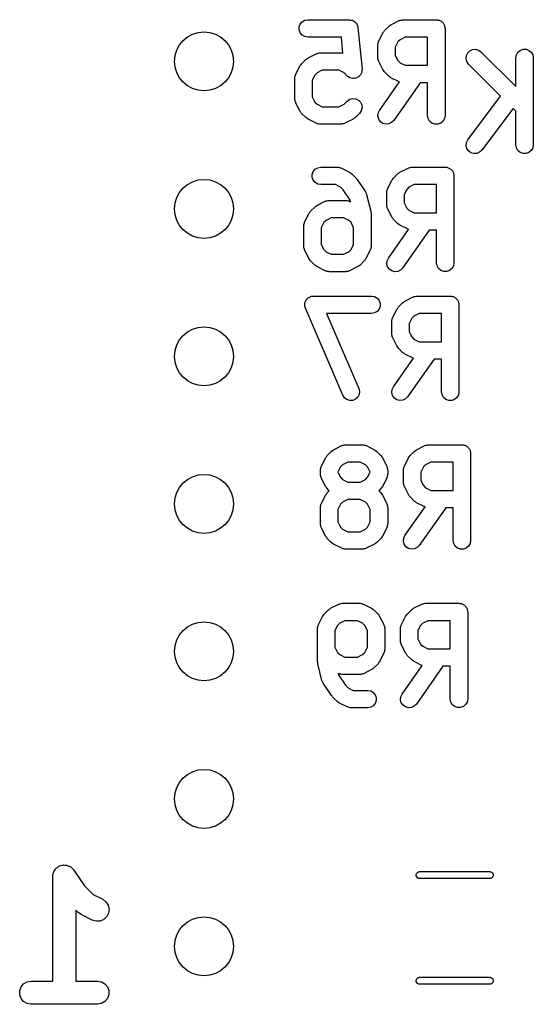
# Model space of a CAD drawing. Extents: x 81 to 161, y -172 to -32.
# Tile 27 of 32: x 136 to 145, y -100 to -83. Entities that reach past the tile are written whole.
import ezdxf

# ---------------------------------------------------------------- set-up
doc = ezdxf.new("R2010")
doc.units = 0
doc.header["$MEASUREMENT"] = 0
doc.layers.add('BLACK', color=7, linetype='CONTINUOUS')

msp = doc.modelspace()

# ---------------------------------------------------------------- linework, layer by layer
at = {"layer": 'BLACK', "linetype": 'CONTINUOUS'}
for p, q in [((141.136, -83.2647), (141.182, -83.2386)), ((141.182, -83.2386), (141.233, -83.2296)), ((141.233, -83.2296), (141.947, -83.2296)), ((141.947, -83.2296), (141.953, -83.2306)), ((141.953, -83.2306), (141.958, -83.23)), ((141.958, -83.23), (141.978, -83.2351)), ((141.978, -83.2351), (141.998, -83.2386)), ((141.998, -83.2386), (142.003, -83.2415)), ((142.003, -83.2415), (142.009, -83.2428)), ((142.009, -83.2428), (142.026, -83.2544)), ((142.666, -83.3168), (142.809, -83.2454)), ((142.809, -83.2454), (142.817, -83.2429)), ((142.817, -83.2429), (142.824, -83.2386)), ((142.824, -83.2386), (142.842, -83.2356)), ((142.842, -83.2356), (142.859, -83.2306)), ((142.859, -83.2306), (142.867, -83.2311)), ((142.867, -83.2311), (142.876, -83.2296)), ((142.876, -83.2296), (143.447, -83.2296)), ((143.447, -83.2296), (143.46, -83.2318)), ((143.46, -83.2318), (143.473, -83.2318)), ((143.473, -83.2318), (143.486, -83.2363)), ((143.486, -83.2363), (143.498, -83.2386)), ((143.498, -83.2386), (143.51, -83.2452)), ((143.51, -83.2452), (143.522, -83.2497)), ((143.522, -83.2497), (143.532, -83.2581)), ((141.085, -83.3535), (141.103, -83.3046)), ((141.085, -83.4056), (141.085, -83.3535)), ((141.103, -83.4546), (141.085, -83.4056)), ((141.103, -83.3046), (141.136, -83.2647)), ((142.026, -83.2544), (142.044, -83.2647)), ((142.044, -83.2647), (142.047, -83.269)), ((142.047, -83.269), (142.052, -83.2722)), ((142.052, -83.2722), (142.064, -83.2889)), ((142.064, -83.2889), (142.077, -83.3046)), ((142.077, -83.3046), (142.079, -83.3099)), ((142.079, -83.3099), (142.082, -83.3145)), ((142.082, -83.3145), (142.088, -83.3343)), ((142.088, -83.3343), (142.095, -83.3535)), ((142.095, -83.3535), (142.095, -83.3592)), ((142.095, -83.3592), (142.096, -83.3646)), ((142.096, -83.3646), (142.168, -84.0789)), ((142.542, -83.436), (142.555, -83.4164)), ((142.555, -83.4164), (142.627, -83.3449)), ((142.627, -83.3449), (142.646, -83.3311)), ((142.646, -83.3311), (142.666, -83.3168)), ((143.532, -83.2581), (143.544, -83.2647)), ((143.544, -83.2647), (143.552, -83.2747)), ((143.552, -83.2747), (143.562, -83.2832)), ((143.562, -83.2832), (143.569, -83.2945)), ((143.569, -83.2945), (143.577, -83.3046)), ((143.577, -83.3046), (143.582, -83.3169)), ((143.582, -83.3169), (143.588, -83.3283)), ((143.588, -83.3283), (143.59, -83.3412)), ((143.59, -83.3412), (143.595, -83.3535)), ((143.595, -83.3535), (143.595, -83.3666)), ((143.595, -83.3666), (143.597, -83.3796)), ((143.597, -83.3796), (143.597, -84.8796)), ((141.136, -83.4945), (141.103, -83.4546)), ((141.182, -83.5205), (141.136, -83.4945)), ((141.233, -83.5296), (141.182, -83.5205)), ((141.811, -83.5296), (141.233, -83.5296)), ((141.839, -83.8071), (141.811, -83.5296)), ((142.456, -83.5982), (142.527, -83.4553)), ((142.527, -83.4553), (142.542, -83.436)), ((142.822, -83.5743), (142.785, -83.6113)), ((142.911, -83.5296), (142.822, -83.5743)), ((143.297, -83.5296), (142.911, -83.5296)), ((143.297, -84.0153), (143.297, -83.5296)), ((142.44, -83.6653), (142.442, -83.6568)), ((142.44, -83.8796), (142.44, -83.6653)), ((142.441, -83.6481), (142.446, -83.6313)), ((142.442, -83.6568), (142.441, -83.6481)), ((142.446, -83.6313), (142.449, -83.614)), ((142.449, -83.614), (142.453, -83.6065)), ((142.453, -83.6065), (142.456, -83.5982)), ((142.785, -83.6113), (142.74, -83.7007)), ((142.74, -83.7007), (142.74, -83.8442)), ((144.023, -83.7647), (144.071, -83.7427)), ((144.071, -83.7427), (144.123, -83.7381)), ((144.123, -83.7381), (144.173, -83.7516)), ((144.173, -83.7516), (144.215, -83.7815)), ((144.852, -83.7912), (144.892, -83.7577)), ((144.892, -83.7577), (144.941, -83.7398)), ((144.941, -83.7398), (144.993, -83.7398)), ((144.993, -83.7398), (145.042, -83.7577)), ((145.042, -83.7577), (145.081, -83.7912)), ((141.127, -83.9878), (141.198, -83.9164)), ((141.198, -83.9164), (141.218, -83.9026)), ((141.218, -83.9026), (141.237, -83.8883)), ((141.237, -83.8883), (141.38, -83.8168)), ((141.38, -83.8168), (141.388, -83.8144)), ((141.388, -83.8144), (141.396, -83.81)), ((141.396, -83.81), (141.413, -83.807)), ((141.413, -83.807), (141.43, -83.802)), ((141.43, -83.802), (141.439, -83.8025)), ((141.439, -83.8025), (141.447, -83.801)), ((141.447, -83.801), (141.804, -83.801)), ((141.804, -83.801), (141.813, -83.8025)), ((141.813, -83.8025), (141.821, -83.802)), ((141.821, -83.802), (141.838, -83.807)), ((141.838, -83.807), (141.839, -83.8071)), ((142.442, -83.8881), (142.44, -83.8796)), ((142.441, -83.8967), (142.442, -83.8881)), ((142.446, -83.9136), (142.441, -83.8967)), ((142.449, -83.9309), (142.446, -83.9136)), ((142.74, -83.8442), (142.785, -83.9336)), ((143.96, -83.9006), (143.965, -83.8487)), ((143.973, -83.951), (143.96, -83.9006)), ((143.965, -83.8487), (143.987, -83.8015)), ((143.987, -83.8015), (144.023, -83.7647)), ((144.215, -83.7815), (144.817, -84.3826)), ((144.817, -83.8876), (144.826, -83.8363)), ((144.817, -84.3826), (144.817, -83.8876)), ((144.826, -83.8363), (144.852, -83.7912)), ((145.081, -83.7912), (145.108, -83.8363)), ((145.108, -83.8363), (145.117, -83.8876)), ((145.117, -83.8876), (145.117, -85.3876)), ((141.027, -84.1696), (141.099, -84.0268)), ((141.099, -84.0268), (141.113, -84.0075)), ((141.113, -84.0075), (141.127, -83.9878)), ((142.168, -84.0808), (142.166, -84.1058)), ((142.168, -84.0789), (142.168, -84.0799)), ((142.168, -84.0799), (142.168, -84.0808)), ((142.453, -83.9384), (142.449, -83.9309)), ((142.456, -83.9467), (142.453, -83.9384)), ((142.527, -84.0895), (142.456, -83.9467)), ((142.542, -84.1088), (142.527, -84.0895)), ((142.785, -83.9336), (142.822, -83.9706)), ((142.822, -83.9706), (142.911, -84.0153)), ((142.911, -84.0153), (143.297, -84.0153)), ((144.003, -83.9936), (143.973, -83.951)), ((144.554, -84.5445), (144.003, -83.9936)), ((141.011, -84.2367), (141.013, -84.2282)), ((141.011, -84.5939), (141.011, -84.2367)), ((141.012, -84.2196), (141.017, -84.2027)), ((141.013, -84.2282), (141.012, -84.2196)), ((141.017, -84.2027), (141.02, -84.1854)), ((141.02, -84.1854), (141.025, -84.1779)), ((141.025, -84.1779), (141.027, -84.1696)), ((141.356, -84.1827), (141.311, -84.2721)), ((141.393, -84.1457), (141.356, -84.1827)), ((141.483, -84.101), (141.393, -84.1457)), ((141.769, -84.101), (141.483, -84.101)), ((141.858, -84.1457), (141.769, -84.101)), ((141.913, -84.1999), (141.858, -84.1457)), ((141.913, -84.2005), (141.913, -84.1999)), ((141.914, -84.2012), (141.913, -84.2005)), ((141.935, -84.2154), (141.914, -84.2012)), ((141.955, -84.2298), (141.935, -84.2154)), ((141.956, -84.23), (141.955, -84.2298)), ((141.957, -84.2306), (141.956, -84.23)), ((141.981, -84.2368), (141.957, -84.2306)), ((142.005, -84.2433), (141.981, -84.2368)), ((142.006, -84.2432), (142.005, -84.2433)), ((142.007, -84.2434), (142.006, -84.2432)), ((142.032, -84.2409), (142.007, -84.2434)), ((142.057, -84.2387), (142.032, -84.2409)), ((142.058, -84.2383), (142.057, -84.2387)), ((142.059, -84.2383), (142.058, -84.2383)), ((142.082, -84.2273), (142.059, -84.2383)), ((142.105, -84.2167), (142.082, -84.2273)), ((142.106, -84.2157), (142.105, -84.2161)), ((142.105, -84.2161), (142.105, -84.2167)), ((142.124, -84.1977), (142.106, -84.2157)), ((142.141, -84.1799), (142.124, -84.1977)), ((142.142, -84.179), (142.141, -84.1799)), ((142.143, -84.1784), (142.142, -84.179)), ((142.153, -84.1555), (142.143, -84.1784)), ((142.163, -84.1327), (142.153, -84.1555)), ((142.164, -84.1317), (142.163, -84.1327)), ((142.166, -84.1058), (142.164, -84.1309)), ((142.164, -84.1309), (142.164, -84.1317)), ((142.555, -84.1285), (142.542, -84.1088)), ((142.627, -84.1999), (142.555, -84.1285)), ((142.646, -84.2137), (142.627, -84.1999)), ((142.666, -84.228), (142.646, -84.2137)), ((142.809, -84.2994), (142.666, -84.228)), ((141.311, -84.2721), (141.311, -84.5584)), ((142.467, -84.7936), (142.812, -84.3005)), ((143.168, -84.3153), (142.713, -84.9656)), ((142.812, -84.3005), (142.809, -84.2994)), ((143.297, -84.3153), (143.168, -84.3153)), ((143.297, -84.8796), (143.297, -84.3153)), ((141.013, -84.6024), (141.011, -84.5939)), ((141.012, -84.611), (141.013, -84.6024)), ((141.311, -84.5584), (141.356, -84.6479)), ((141.913, -84.6306), (141.955, -84.6008)), ((141.955, -84.6008), (142.005, -84.5873)), ((142.005, -84.5873), (142.057, -84.5918)), ((142.057, -84.5918), (142.105, -84.6138)), ((143.989, -85.2976), (144.554, -84.5445)), ((141.017, -84.6278), (141.012, -84.611)), ((141.02, -84.6452), (141.017, -84.6278)), ((141.025, -84.6527), (141.02, -84.6452)), ((141.027, -84.6609), (141.025, -84.6527)), ((141.099, -84.8038), (141.027, -84.6609)), ((141.356, -84.6479), (141.393, -84.6849)), ((141.393, -84.6849), (141.483, -84.7296)), ((141.483, -84.7296), (141.769, -84.7296)), ((141.769, -84.7296), (141.858, -84.6849)), ((141.858, -84.6849), (141.913, -84.6306)), ((142.105, -84.6138), (142.141, -84.6507)), ((142.141, -84.6507), (142.163, -84.6979)), ((142.168, -84.7498), (142.155, -84.8001)), ((142.163, -84.6979), (142.168, -84.7498)), ((144.769, -84.7588), (144.229, -85.4776)), ((144.817, -84.8068), (144.769, -84.7588)), ((141.113, -84.8231), (141.099, -84.8038)), ((141.127, -84.8428), (141.113, -84.8231)), ((141.198, -84.9142), (141.127, -84.8428)), ((141.218, -84.928), (141.198, -84.9142)), ((141.237, -84.9423), (141.218, -84.928)), ((141.38, -85.0137), (141.237, -84.9423)), ((142.014, -84.9423), (141.871, -85.0137)), ((142.034, -84.928), (142.014, -84.9423)), ((142.053, -84.9142), (142.034, -84.928)), ((142.125, -84.8428), (142.053, -84.9142)), ((142.155, -84.8001), (142.125, -84.8428)), ((142.441, -84.8927), (142.445, -84.8408)), ((142.454, -84.943), (142.441, -84.8927)), ((142.445, -84.8408), (142.467, -84.7936)), ((142.484, -84.9857), (142.454, -84.943)), ((143.306, -84.9309), (143.297, -84.8796)), ((143.332, -84.976), (143.306, -84.9309)), ((143.588, -84.9309), (143.562, -84.976)), ((143.597, -84.8796), (143.588, -84.9309)), ((144.817, -85.3876), (144.817, -84.8068)), ((141.388, -85.0162), (141.38, -85.0137)), ((141.396, -85.0205), (141.388, -85.0162)), ((141.413, -85.0236), (141.396, -85.0205)), ((141.43, -85.0286), (141.413, -85.0236)), ((141.439, -85.0281), (141.43, -85.0286)), ((141.447, -85.0296), (141.439, -85.0281)), ((141.804, -85.0296), (141.447, -85.0296)), ((141.813, -85.0281), (141.804, -85.0296)), ((141.821, -85.0286), (141.813, -85.0281)), ((141.838, -85.0236), (141.821, -85.0286)), ((141.856, -85.0205), (141.838, -85.0236)), ((141.863, -85.0162), (141.856, -85.0205)), ((141.871, -85.0137), (141.863, -85.0162)), ((142.527, -85.0155), (142.484, -84.9857)), ((142.577, -85.029), (142.527, -85.0155)), ((142.629, -85.0245), (142.577, -85.029)), ((142.676, -85.0024), (142.629, -85.0245)), ((142.713, -84.9656), (142.676, -85.0024)), ((143.372, -85.0095), (143.332, -84.976)), ((143.421, -85.0273), (143.372, -85.0095)), ((143.473, -85.0273), (143.421, -85.0273)), ((143.522, -85.0095), (143.473, -85.0273)), ((143.562, -84.976), (143.522, -85.0095)), ((143.96, -85.3958), (143.966, -85.344)), ((143.971, -85.4465), (143.96, -85.3958)), ((143.966, -85.344), (143.989, -85.2976)), ((144, -85.4901), (143.971, -85.4465)), ((144.826, -85.4389), (144.817, -85.3876)), ((144.852, -85.484), (144.826, -85.4389)), ((145.108, -85.4389), (145.081, -85.484)), ((145.117, -85.3876), (145.108, -85.4389)), ((144.042, -85.5214), (144, -85.4901)), ((144.091, -85.5365), (144.042, -85.5214)), ((144.144, -85.5336), (144.091, -85.5365)), ((144.191, -85.5132), (144.144, -85.5336)), ((144.229, -85.4776), (144.191, -85.5132)), ((144.892, -85.5175), (144.852, -85.484)), ((144.941, -85.5353), (144.892, -85.5175)), ((144.993, -85.5353), (144.941, -85.5353)), ((145.042, -85.5175), (144.993, -85.5353)), ((145.081, -85.484), (145.042, -85.5175)), ((141.362, -85.8047), (141.407, -85.7786)), ((141.407, -85.7786), (141.458, -85.7696)), ((141.458, -85.7696), (141.744, -85.7696)), ((141.744, -85.7696), (141.753, -85.7711)), ((141.753, -85.7711), (141.761, -85.7706)), ((141.761, -85.7706), (141.778, -85.7756)), ((141.778, -85.7756), (141.795, -85.7786)), ((141.795, -85.7786), (141.803, -85.7829)), ((141.803, -85.7829), (141.811, -85.7854)), ((141.811, -85.7854), (141.954, -85.8568)), ((142.82, -85.8568), (142.963, -85.7854)), ((142.963, -85.7854), (142.971, -85.7829)), ((142.971, -85.7829), (142.978, -85.7786)), ((142.978, -85.7786), (142.996, -85.7756)), ((142.996, -85.7756), (143.013, -85.7706)), ((143.013, -85.7706), (143.021, -85.7711)), ((143.021, -85.7711), (143.03, -85.7696)), ((143.03, -85.7696), (143.601, -85.7696)), ((143.601, -85.7696), (143.614, -85.7719)), ((143.614, -85.7719), (143.627, -85.7719)), ((143.627, -85.7719), (143.64, -85.7763)), ((143.64, -85.7763), (143.652, -85.7786)), ((143.652, -85.7786), (143.664, -85.7852)), ((143.664, -85.7852), (143.676, -85.7897)), ((143.676, -85.7897), (143.686, -85.7981)), ((141.311, -85.8935), (141.328, -85.8446)), ((141.311, -85.9456), (141.311, -85.8935)), ((141.328, -85.9946), (141.311, -85.9456)), ((141.328, -85.8446), (141.362, -85.8047)), ((141.954, -85.8568), (141.973, -85.8711)), ((141.973, -85.8711), (141.993, -85.8849)), ((141.993, -85.8849), (142.064, -85.9564)), ((142.064, -85.9564), (142.073, -85.9685)), ((142.696, -85.976), (142.709, -85.9564)), ((142.709, -85.9564), (142.781, -85.8849)), ((142.781, -85.8849), (142.8, -85.8711)), ((142.8, -85.8711), (142.82, -85.8568)), ((143.686, -85.7981), (143.698, -85.8047)), ((143.698, -85.8047), (143.706, -85.8147)), ((143.706, -85.8147), (143.716, -85.8232)), ((143.716, -85.8232), (143.723, -85.8345)), ((143.723, -85.8345), (143.731, -85.8446)), ((143.731, -85.8446), (143.736, -85.8569)), ((143.736, -85.8569), (143.742, -85.8683)), ((143.742, -85.8683), (143.744, -85.8812)), ((143.744, -85.8812), (143.749, -85.8935)), ((143.749, -85.8935), (143.749, -85.9066)), ((143.749, -85.9066), (143.751, -85.9196)), ((143.751, -85.9196), (143.751, -87.4196)), ((141.362, -86.0345), (141.328, -85.9946)), ((141.407, -86.0605), (141.362, -86.0345)), ((141.458, -86.0696), (141.407, -86.0605)), ((141.709, -86.0696), (141.458, -86.0696)), ((141.798, -86.1143), (141.709, -86.0696)), ((141.842, -86.158), (141.798, -86.1143)), ((142.073, -85.9685), (142.083, -85.9792)), ((142.083, -85.9792), (142.226, -86.1935)), ((142.61, -86.1382), (142.681, -85.9953)), ((142.681, -85.9953), (142.696, -85.976)), ((142.976, -86.1143), (142.939, -86.1513)), ((143.065, -86.0696), (142.976, -86.1143)), ((143.451, -86.0696), (143.065, -86.0696)), ((143.451, -86.5553), (143.451, -86.0696)), ((141.962, -86.3383), (141.842, -86.158)), ((142.226, -86.1935), (142.236, -86.217)), ((142.236, -86.217), (142.247, -86.2403)), ((142.247, -86.2403), (142.318, -86.526)), ((142.594, -86.2053), (142.596, -86.1968)), ((142.594, -86.4196), (142.594, -86.2053)), ((142.595, -86.1881), (142.6, -86.1713)), ((142.596, -86.1968), (142.595, -86.1881)), ((142.6, -86.1713), (142.603, -86.154)), ((142.603, -86.154), (142.607, -86.1465)), ((142.607, -86.1465), (142.61, -86.1382)), ((142.939, -86.1513), (142.894, -86.2407)), ((142.894, -86.2407), (142.894, -86.3842)), ((141.281, -86.5278), (141.352, -86.4564)), ((141.352, -86.4564), (141.372, -86.4426)), ((141.372, -86.4426), (141.391, -86.4283)), ((141.391, -86.4283), (141.534, -86.3568)), ((141.534, -86.3568), (141.542, -86.3544)), ((141.542, -86.3544), (141.55, -86.35)), ((141.55, -86.35), (141.567, -86.347)), ((141.567, -86.347), (141.584, -86.342)), ((141.584, -86.342), (141.593, -86.3425)), ((141.593, -86.3425), (141.601, -86.341)), ((141.601, -86.341), (141.887, -86.341)), ((141.887, -86.341), (141.895, -86.3425)), ((141.895, -86.3425), (141.904, -86.342)), ((141.904, -86.342), (141.921, -86.347)), ((141.921, -86.347), (141.938, -86.35)), ((141.938, -86.35), (141.946, -86.3544)), ((141.946, -86.3544), (141.954, -86.3568)), ((141.954, -86.3568), (141.968, -86.364)), ((141.968, -86.364), (141.962, -86.3383)), ((142.596, -86.4281), (142.594, -86.4196)), ((142.595, -86.4367), (142.596, -86.4281)), ((142.6, -86.4536), (142.595, -86.4367)), ((142.603, -86.4709), (142.6, -86.4536)), ((142.607, -86.4784), (142.603, -86.4709)), ((142.894, -86.3842), (142.939, -86.4736)), ((141.181, -86.7096), (141.253, -86.5668)), ((141.253, -86.5668), (141.267, -86.5475)), ((141.267, -86.5475), (141.281, -86.5278)), ((141.637, -86.641), (141.547, -86.6857)), ((141.851, -86.641), (141.637, -86.641)), ((141.941, -86.6857), (141.851, -86.641)), ((142.318, -86.526), (142.319, -86.5444)), ((142.319, -86.5444), (142.323, -86.5624)), ((142.323, -86.5624), (142.323, -87.1339)), ((142.61, -86.4867), (142.607, -86.4784)), ((142.681, -86.6295), (142.61, -86.4867)), ((142.696, -86.6488), (142.681, -86.6295)), ((142.939, -86.4736), (142.976, -86.5106)), ((142.976, -86.5106), (143.065, -86.5553)), ((143.065, -86.5553), (143.451, -86.5553)), ((141.165, -86.7767), (141.167, -86.7682)), ((141.165, -87.1339), (141.165, -86.7767)), ((141.166, -86.7596), (141.171, -86.7427)), ((141.167, -86.7682), (141.166, -86.7596)), ((141.171, -86.7427), (141.174, -86.7254)), ((141.174, -86.7254), (141.179, -86.7179)), ((141.179, -86.7179), (141.181, -86.7096)), ((141.51, -86.7227), (141.465, -86.8121)), ((141.547, -86.6857), (141.51, -86.7227)), ((141.978, -86.7227), (141.941, -86.6857)), ((142.023, -86.8121), (141.978, -86.7227)), ((142.709, -86.6685), (142.696, -86.6488)), ((142.781, -86.7399), (142.709, -86.6685)), ((142.8, -86.7537), (142.781, -86.7399)), ((142.82, -86.768), (142.8, -86.7537)), ((142.963, -86.8394), (142.82, -86.768)), ((141.465, -86.8121), (141.465, -87.0984)), ((142.023, -87.0984), (142.023, -86.8121)), ((142.621, -87.3336), (142.966, -86.8405)), ((143.322, -86.8553), (142.867, -87.5056)), ((142.966, -86.8405), (142.963, -86.8394)), ((143.451, -86.8553), (143.322, -86.8553)), ((143.451, -87.4196), (143.451, -86.8553)), ((141.167, -87.1424), (141.165, -87.1339)), ((141.166, -87.151), (141.167, -87.1424)), ((141.465, -87.0984), (141.51, -87.1879)), ((141.978, -87.1879), (142.023, -87.0984)), ((142.323, -87.1339), (142.321, -87.1424)), ((142.321, -87.1424), (142.322, -87.151)), ((141.171, -87.1679), (141.166, -87.151)), ((141.174, -87.1852), (141.171, -87.1679)), ((141.179, -87.1927), (141.174, -87.1852)), ((141.181, -87.2009), (141.179, -87.1927)), ((141.253, -87.3438), (141.181, -87.2009)), ((141.51, -87.1879), (141.547, -87.2249)), ((141.547, -87.2249), (141.637, -87.2696)), ((141.637, -87.2696), (141.851, -87.2696)), ((141.851, -87.2696), (141.941, -87.2249)), ((141.941, -87.2249), (141.978, -87.1879)), ((142.307, -87.2009), (142.235, -87.3438)), ((142.309, -87.1927), (142.307, -87.2009)), ((142.314, -87.1852), (142.309, -87.1927)), ((142.317, -87.1679), (142.314, -87.1852)), ((142.322, -87.151), (142.317, -87.1679)), ((141.267, -87.3631), (141.253, -87.3438)), ((141.281, -87.3828), (141.267, -87.3631)), ((141.352, -87.4542), (141.281, -87.3828)), ((141.372, -87.468), (141.352, -87.4542)), ((141.391, -87.4823), (141.372, -87.468)), ((141.534, -87.5537), (141.391, -87.4823)), ((142.097, -87.4823), (141.954, -87.5537)), ((142.116, -87.468), (142.097, -87.4823)), ((142.136, -87.4542), (142.116, -87.468)), ((142.207, -87.3828), (142.136, -87.4542)), ((142.221, -87.3631), (142.207, -87.3828)), ((142.235, -87.3438), (142.221, -87.3631)), ((142.595, -87.4327), (142.599, -87.3808)), ((142.608, -87.483), (142.595, -87.4327)), ((142.599, -87.3808), (142.621, -87.3336)), ((142.638, -87.5257), (142.608, -87.483)), ((143.46, -87.4709), (143.451, -87.4196)), ((143.486, -87.516), (143.46, -87.4709)), ((143.742, -87.4709), (143.716, -87.516)), ((143.751, -87.4196), (143.742, -87.4709)), ((141.542, -87.5562), (141.534, -87.5537)), ((141.55, -87.5605), (141.542, -87.5562)), ((141.567, -87.5636), (141.55, -87.5605)), ((141.584, -87.5686), (141.567, -87.5636)), ((141.593, -87.5681), (141.584, -87.5686)), ((141.601, -87.5696), (141.593, -87.5681)), ((141.887, -87.5696), (141.601, -87.5696)), ((141.895, -87.5681), (141.887, -87.5696)), ((141.904, -87.5686), (141.895, -87.5681)), ((141.921, -87.5636), (141.904, -87.5686)), ((141.938, -87.5605), (141.921, -87.5636)), ((141.946, -87.5562), (141.938, -87.5605)), ((141.954, -87.5537), (141.946, -87.5562)), ((142.681, -87.5555), (142.638, -87.5257)), ((142.731, -87.569), (142.681, -87.5555)), ((142.783, -87.5645), (142.731, -87.569)), ((142.83, -87.5424), (142.783, -87.5645)), ((142.867, -87.5056), (142.83, -87.5424)), ((143.526, -87.5495), (143.486, -87.516)), ((143.575, -87.5673), (143.526, -87.5495)), ((143.627, -87.5673), (143.575, -87.5673)), ((143.676, -87.5495), (143.627, -87.5673)), ((143.716, -87.516), (143.676, -87.5495)), ((141.264, -88.0063), (141.279, -87.9976)), ((141.279, -87.9976), (141.288, -87.9961)), ((141.288, -87.9961), (141.296, -87.9925)), ((141.296, -87.9925), (141.313, -87.9916)), ((141.313, -87.9916), (141.33, -87.9886)), ((141.33, -87.9886), (142.33, -87.9886)), ((142.33, -87.9886), (142.381, -87.9976)), ((142.381, -87.9976), (142.426, -88.0237)), ((143.057, -88.0019), (143.064, -87.9976)), ((143.064, -87.9976), (143.082, -87.9946)), ((143.082, -87.9946), (143.099, -87.9896)), ((143.099, -87.9896), (143.107, -87.9901)), ((143.107, -87.9901), (143.116, -87.9886)), ((143.116, -87.9886), (143.687, -87.9886)), ((143.687, -87.9886), (143.7, -87.9908)), ((143.7, -87.9908), (143.713, -87.9908)), ((143.713, -87.9908), (143.726, -87.9953)), ((143.726, -87.9953), (143.738, -87.9976)), ((143.738, -87.9976), (143.75, -88.0042)), ((141.18, -88.1469), (141.182, -88.1298)), ((141.182, -88.1557), (141.18, -88.1469)), ((141.182, -88.1125), (141.185, -88.1041)), ((141.182, -88.1298), (141.182, -88.1125)), ((141.182, -88.1646), (141.182, -88.1557)), ((141.188, -88.1808), (141.182, -88.1646)), ((141.185, -88.1041), (141.186, -88.0952)), ((141.186, -88.0952), (141.194, -88.0798)), ((141.194, -88.0798), (141.2, -88.0636)), ((141.2, -88.0636), (141.206, -88.0567)), ((141.206, -88.0567), (141.21, -88.0487)), ((141.21, -88.0487), (141.222, -88.0369)), ((141.222, -88.0369), (141.234, -88.0237)), ((141.234, -88.0237), (141.241, -88.0192)), ((141.241, -88.0192), (141.248, -88.0131)), ((141.248, -88.0131), (141.264, -88.0063)), ((142.426, -88.0237), (142.46, -88.0636)), ((142.46, -88.0636), (142.478, -88.1125)), ((142.478, -88.1646), (142.46, -88.2136)), ((142.478, -88.1125), (142.478, -88.1646)), ((142.795, -88.1754), (142.867, -88.1039)), ((142.867, -88.1039), (142.886, -88.0901)), ((142.886, -88.0901), (142.906, -88.0758)), ((142.906, -88.0758), (143.049, -88.0044)), ((143.049, -88.0044), (143.057, -88.0019)), ((143.75, -88.0042), (143.762, -88.0087)), ((143.762, -88.0087), (143.772, -88.0171)), ((143.772, -88.0171), (143.784, -88.0237)), ((143.784, -88.0237), (143.792, -88.0337)), ((143.792, -88.0337), (143.802, -88.0422)), ((143.802, -88.0422), (143.809, -88.0535)), ((143.809, -88.0535), (143.817, -88.0636)), ((143.817, -88.0636), (143.822, -88.0759)), ((143.822, -88.0759), (143.828, -88.0873)), ((143.828, -88.0873), (143.83, -88.1002)), ((143.83, -88.1002), (143.835, -88.1125)), ((143.835, -88.1125), (143.835, -88.1256)), ((143.835, -88.1256), (143.837, -88.1386)), ((143.837, -88.1386), (143.837, -89.6386)), ((141.192, -88.1977), (141.188, -88.1808)), ((141.835, -89.6977), (141.192, -88.1977)), ((142.33, -88.2886), (141.557, -88.2886)), ((141.557, -88.2886), (142.111, -89.5795)), ((142.381, -88.2795), (142.33, -88.2886)), ((142.426, -88.2535), (142.381, -88.2795)), ((142.46, -88.2136), (142.426, -88.2535)), ((142.696, -88.3572), (142.767, -88.2143)), ((142.767, -88.2143), (142.782, -88.195)), ((142.782, -88.195), (142.795, -88.1754)), ((143.062, -88.3333), (143.025, -88.3703)), ((143.151, -88.2886), (143.062, -88.3333)), ((143.537, -88.2886), (143.151, -88.2886)), ((143.537, -88.7743), (143.537, -88.2886)), ((142.68, -88.4243), (142.682, -88.4158)), ((142.68, -88.6386), (142.68, -88.4243)), ((142.681, -88.4071), (142.686, -88.3903)), ((142.682, -88.4158), (142.681, -88.4071)), ((142.686, -88.3903), (142.689, -88.373)), ((142.689, -88.373), (142.693, -88.3655)), ((142.693, -88.3655), (142.696, -88.3572)), ((143.025, -88.3703), (142.98, -88.4597)), ((142.98, -88.4597), (142.98, -88.6032)), ((142.682, -88.6471), (142.68, -88.6386)), ((142.681, -88.6557), (142.682, -88.6471)), ((142.686, -88.6726), (142.681, -88.6557)), ((142.689, -88.6899), (142.686, -88.6726)), ((142.98, -88.6032), (143.025, -88.6926)), ((142.693, -88.6974), (142.689, -88.6899)), ((142.696, -88.7057), (142.693, -88.6974)), ((142.767, -88.8485), (142.696, -88.7057)), ((143.025, -88.6926), (143.062, -88.7296)), ((143.062, -88.7296), (143.151, -88.7743)), ((143.151, -88.7743), (143.537, -88.7743)), ((142.782, -88.8678), (142.767, -88.8485)), ((142.795, -88.8875), (142.782, -88.8678)), ((142.867, -88.9589), (142.795, -88.8875)), ((142.886, -88.9727), (142.867, -88.9589)), ((142.906, -88.987), (142.886, -88.9727)), ((143.049, -89.0584), (142.906, -88.987)), ((142.707, -89.5526), (143.052, -89.0595)), ((143.408, -89.0743), (142.953, -89.7246)), ((143.052, -89.0595), (143.049, -89.0584)), ((143.537, -89.0743), (143.408, -89.0743)), ((143.537, -89.6386), (143.537, -89.0743)), ((142.116, -89.6819), (142.093, -89.7284)), ((142.111, -89.5795), (142.123, -89.6302)), ((142.123, -89.6302), (142.116, -89.6819)), ((142.681, -89.6517), (142.685, -89.5998)), ((142.694, -89.702), (142.681, -89.6517)), ((142.685, -89.5998), (142.707, -89.5526)), ((143.546, -89.6899), (143.537, -89.6386)), ((143.572, -89.735), (143.546, -89.6899)), ((143.828, -89.6899), (143.802, -89.735)), ((143.837, -89.6386), (143.828, -89.6899)), ((141.864, -89.7412), (141.835, -89.6977)), ((141.905, -89.7725), (141.864, -89.7412)), ((141.955, -89.7875), (141.905, -89.7725)), ((142.007, -89.7846), (141.955, -89.7875)), ((142.055, -89.7641), (142.007, -89.7846)), ((142.093, -89.7284), (142.055, -89.7641)), ((142.724, -89.7447), (142.694, -89.702)), ((142.767, -89.7745), (142.724, -89.7447)), ((142.817, -89.788), (142.767, -89.7745)), ((142.869, -89.7835), (142.817, -89.788)), ((142.916, -89.7614), (142.869, -89.7835)), ((142.953, -89.7246), (142.916, -89.7614)), ((143.612, -89.7685), (143.572, -89.735)), ((143.661, -89.7863), (143.612, -89.7685)), ((143.713, -89.7863), (143.661, -89.7863)), ((143.762, -89.7685), (143.713, -89.7863)), ((143.802, -89.735), (143.762, -89.7685)), ((141.567, -90.7354), (141.638, -90.6639)), ((141.638, -90.6639), (141.658, -90.6501)), ((141.658, -90.6501), (141.677, -90.6358)), ((141.677, -90.6358), (141.82, -90.5644)), ((141.82, -90.5644), (141.828, -90.5619)), ((141.828, -90.5619), (141.836, -90.5576)), ((141.836, -90.5576), (141.853, -90.5546)), ((141.853, -90.5546), (141.87, -90.5496)), ((141.87, -90.5496), (141.879, -90.5501)), ((141.879, -90.5501), (141.887, -90.5486)), ((141.887, -90.5486), (142.173, -90.5486)), ((142.173, -90.5486), (142.181, -90.5501)), ((142.181, -90.5501), (142.19, -90.5496)), ((142.19, -90.5496), (142.207, -90.5546)), ((142.207, -90.5546), (142.224, -90.5576)), ((142.224, -90.5576), (142.232, -90.5619)), ((142.232, -90.5619), (142.24, -90.5644)), ((142.24, -90.5644), (142.383, -90.6358)), ((142.383, -90.6358), (142.402, -90.6501)), ((142.402, -90.6501), (142.422, -90.6639)), ((142.422, -90.6639), (142.493, -90.7354)), ((142.995, -90.7354), (143.067, -90.6639)), ((143.067, -90.6639), (143.086, -90.6501)), ((143.086, -90.6501), (143.106, -90.6358)), ((143.106, -90.6358), (143.249, -90.5644)), ((143.249, -90.5644), (143.257, -90.5619)), ((143.257, -90.5619), (143.264, -90.5576)), ((143.264, -90.5576), (143.282, -90.5546)), ((143.282, -90.5546), (143.299, -90.5496)), ((143.299, -90.5496), (143.307, -90.5501)), ((143.307, -90.5501), (143.316, -90.5486)), ((143.316, -90.5486), (143.887, -90.5486)), ((143.887, -90.5486), (143.9, -90.5508)), ((143.9, -90.5508), (143.913, -90.5508)), ((143.913, -90.5508), (143.926, -90.5553)), ((143.926, -90.5553), (143.938, -90.5576)), ((143.938, -90.5576), (143.95, -90.5642)), ((143.95, -90.5642), (143.962, -90.5687)), ((143.962, -90.5687), (143.972, -90.5771)), ((143.972, -90.5771), (143.984, -90.5837)), ((143.984, -90.5837), (143.992, -90.5937)), ((143.992, -90.5937), (144.002, -90.6022)), ((144.002, -90.6022), (144.009, -90.6135)), ((144.009, -90.6135), (144.017, -90.6236)), ((144.017, -90.6236), (144.022, -90.6359)), ((144.022, -90.6359), (144.028, -90.6473)), ((144.028, -90.6473), (144.03, -90.6602)), ((144.03, -90.6602), (144.035, -90.6725)), ((144.035, -90.6725), (144.035, -90.6856)), ((144.035, -90.6856), (144.037, -90.6986)), ((144.037, -90.6986), (144.037, -92.1986)), ((141.467, -90.9172), (141.539, -90.7743)), ((141.539, -90.7743), (141.553, -90.7551)), ((141.553, -90.7551), (141.567, -90.7354)), ((141.923, -90.8486), (141.833, -90.8933)), ((142.137, -90.8486), (141.923, -90.8486)), ((142.227, -90.8933), (142.137, -90.8486)), ((142.493, -90.7354), (142.507, -90.755)), ((142.507, -90.755), (142.521, -90.7743)), ((142.521, -90.7743), (142.593, -90.9172)), ((142.896, -90.9172), (142.967, -90.7743)), ((142.967, -90.7743), (142.982, -90.755)), ((142.982, -90.755), (142.995, -90.7354)), ((143.351, -90.8486), (143.262, -90.8933)), ((143.737, -90.8486), (143.351, -90.8486)), ((143.737, -91.3343), (143.737, -90.8486)), ((141.451, -90.9843), (141.453, -90.9758)), ((141.451, -91.0557), (141.451, -90.9843)), ((141.452, -90.9671), (141.457, -90.9503)), ((141.453, -90.9758), (141.452, -90.9671)), ((141.457, -90.9503), (141.46, -90.933)), ((141.46, -90.933), (141.465, -90.9255)), ((141.465, -90.9255), (141.467, -90.9172)), ((141.796, -90.9303), (141.751, -91.0197)), ((141.751, -91.0197), (141.751, -91.0203)), ((141.751, -91.0203), (141.796, -91.1097)), ((141.833, -90.8933), (141.796, -90.9303)), ((142.264, -90.9303), (142.227, -90.8933)), ((142.309, -91.0197), (142.264, -90.9303)), ((142.264, -91.1097), (142.309, -91.0203)), ((142.309, -91.0203), (142.309, -91.0197)), ((142.593, -90.9172), (142.595, -90.9255)), ((142.595, -90.9255), (142.6, -90.933)), ((142.6, -90.933), (142.603, -90.9503)), ((142.603, -90.9503), (142.608, -90.9671)), ((142.608, -90.9671), (142.607, -90.9758)), ((142.607, -90.9758), (142.609, -90.9843)), ((142.609, -90.9843), (142.609, -91.0557)), ((142.88, -90.9843), (142.882, -90.9758)), ((142.88, -91.1986), (142.88, -90.9843)), ((142.881, -90.9671), (142.886, -90.9503)), ((142.882, -90.9758), (142.881, -90.9671)), ((142.886, -90.9503), (142.889, -90.933)), ((142.889, -90.933), (142.893, -90.9255)), ((142.893, -90.9255), (142.896, -90.9172)), ((143.225, -90.9303), (143.18, -91.0197)), ((143.18, -91.0197), (143.18, -91.1632)), ((143.262, -90.8933), (143.225, -90.9303)), ((141.453, -91.0642), (141.451, -91.0557)), ((141.452, -91.0729), (141.453, -91.0642)), ((141.457, -91.0897), (141.452, -91.0729)), ((141.46, -91.107), (141.457, -91.0897)), ((141.465, -91.1145), (141.46, -91.107)), ((141.467, -91.1228), (141.465, -91.1145)), ((141.539, -91.2657), (141.467, -91.1228)), ((141.796, -91.1097), (141.833, -91.1467)), ((141.833, -91.1467), (141.923, -91.1914)), ((141.923, -91.1914), (142.137, -91.1914)), ((142.137, -91.1914), (142.227, -91.1467)), ((142.227, -91.1467), (142.264, -91.1097)), ((142.593, -91.1228), (142.521, -91.2657)), ((142.595, -91.1145), (142.593, -91.1228)), ((142.6, -91.107), (142.595, -91.1145)), ((142.603, -91.0897), (142.6, -91.107)), ((142.608, -91.0729), (142.603, -91.0897)), ((142.609, -91.0557), (142.607, -91.0642)), ((142.607, -91.0642), (142.608, -91.0729)), ((142.882, -91.2071), (142.88, -91.1986)), ((142.881, -91.2157), (142.882, -91.2071)), ((142.886, -91.2326), (142.881, -91.2157)), ((143.18, -91.1632), (143.225, -91.2526)), ((141.553, -91.2849), (141.539, -91.2657)), ((141.567, -91.3046), (141.553, -91.2849)), ((141.553, -91.3979), (141.567, -91.3782)), ((141.604, -91.3414), (141.567, -91.3046)), ((141.567, -91.3782), (141.604, -91.3414)), ((142.493, -91.3046), (142.456, -91.3414)), ((142.456, -91.3414), (142.493, -91.3782)), ((142.507, -91.2849), (142.493, -91.3046)), ((142.493, -91.3782), (142.507, -91.3979)), ((142.521, -91.2657), (142.507, -91.2849)), ((142.889, -91.2499), (142.886, -91.2326)), ((142.893, -91.2574), (142.889, -91.2499)), ((142.896, -91.2657), (142.893, -91.2574)), ((142.967, -91.4085), (142.896, -91.2657)), ((143.225, -91.2526), (143.262, -91.2896)), ((143.262, -91.2896), (143.351, -91.3343)), ((143.351, -91.3343), (143.737, -91.3343)), ((141.467, -91.5601), (141.539, -91.4172)), ((141.539, -91.4172), (141.553, -91.3979)), ((141.833, -91.5361), (141.796, -91.5731)), ((141.923, -91.4914), (141.833, -91.5361)), ((142.137, -91.4914), (141.923, -91.4914)), ((142.227, -91.5361), (142.137, -91.4914)), ((142.264, -91.5731), (142.227, -91.5361)), ((142.507, -91.3979), (142.521, -91.4172)), ((142.521, -91.4172), (142.593, -91.5601)), ((142.982, -91.4278), (142.967, -91.4085)), ((142.995, -91.4475), (142.982, -91.4278)), ((143.067, -91.5189), (142.995, -91.4475)), ((143.086, -91.5327), (143.067, -91.5189)), ((143.106, -91.547), (143.086, -91.5327)), ((143.249, -91.6184), (143.106, -91.547)), ((141.451, -91.6271), (141.453, -91.6186)), ((141.451, -91.9129), (141.451, -91.6271)), ((141.452, -91.61), (141.457, -91.5931)), ((141.453, -91.6186), (141.452, -91.61)), ((141.457, -91.5931), (141.46, -91.5758)), ((141.46, -91.5758), (141.465, -91.5683)), ((141.465, -91.5683), (141.467, -91.5601)), ((141.796, -91.5731), (141.751, -91.6626)), ((141.751, -91.6626), (141.751, -91.8774)), ((142.309, -91.6626), (142.264, -91.5731)), ((142.309, -91.8774), (142.309, -91.6626)), ((142.593, -91.5601), (142.595, -91.5683)), ((142.595, -91.5683), (142.6, -91.5758)), ((142.6, -91.5758), (142.603, -91.5931)), ((142.603, -91.5931), (142.608, -91.61)), ((142.608, -91.61), (142.607, -91.6186)), ((142.607, -91.6186), (142.609, -91.6271)), ((142.609, -91.6271), (142.609, -91.9129)), ((142.907, -92.1126), (143.252, -91.6195)), ((143.608, -91.6343), (143.153, -92.2846)), ((143.252, -91.6195), (143.249, -91.6184)), ((143.737, -91.6343), (143.608, -91.6343)), ((143.737, -92.1986), (143.737, -91.6343)), ((141.751, -91.8774), (141.796, -91.9669)), ((142.264, -91.9669), (142.309, -91.8774)), ((141.453, -91.9214), (141.451, -91.9129)), ((141.452, -91.93), (141.453, -91.9214)), ((141.457, -91.9468), (141.452, -91.93)), ((141.46, -91.9642), (141.457, -91.9468)), ((141.465, -91.9717), (141.46, -91.9642)), ((141.467, -91.9799), (141.465, -91.9717)), ((141.539, -92.1228), (141.467, -91.9799)), ((141.796, -91.9669), (141.833, -92.0039)), ((141.833, -92.0039), (141.923, -92.0486)), ((141.923, -92.0486), (142.137, -92.0486)), ((142.137, -92.0486), (142.227, -92.0039)), ((142.227, -92.0039), (142.264, -91.9669)), ((142.593, -91.9799), (142.521, -92.1228)), ((142.595, -91.9716), (142.593, -91.9799)), ((142.6, -91.9642), (142.595, -91.9716)), ((142.603, -91.9468), (142.6, -91.9642)), ((142.608, -91.93), (142.603, -91.9468)), ((142.609, -91.9129), (142.607, -91.9214)), ((142.607, -91.9214), (142.608, -91.93)), ((141.553, -92.1421), (141.539, -92.1228)), ((141.567, -92.1618), (141.553, -92.1421)), ((141.638, -92.2332), (141.567, -92.1618)), ((141.658, -92.247), (141.638, -92.2332)), ((142.422, -92.2332), (142.402, -92.247)), ((142.493, -92.1618), (142.422, -92.2332)), ((142.507, -92.1421), (142.493, -92.1618)), ((142.521, -92.1228), (142.507, -92.1421)), ((142.881, -92.2117), (142.885, -92.1598)), ((142.894, -92.262), (142.881, -92.2117)), ((142.885, -92.1598), (142.907, -92.1126)), ((143.746, -92.2499), (143.737, -92.1986)), ((144.037, -92.1986), (144.028, -92.2499)), ((141.677, -92.2613), (141.658, -92.247)), ((141.82, -92.3327), (141.677, -92.2613)), ((141.828, -92.3352), (141.82, -92.3327)), ((141.836, -92.3395), (141.828, -92.3352)), ((141.853, -92.3426), (141.836, -92.3395)), ((141.87, -92.3476), (141.853, -92.3426)), ((141.879, -92.3471), (141.87, -92.3476)), ((141.887, -92.3486), (141.879, -92.3471)), ((142.173, -92.3486), (141.887, -92.3486)), ((142.181, -92.3471), (142.173, -92.3486)), ((142.19, -92.3476), (142.181, -92.3471)), ((142.207, -92.3426), (142.19, -92.3476)), ((142.224, -92.3395), (142.207, -92.3426)), ((142.232, -92.3352), (142.224, -92.3395)), ((142.24, -92.3327), (142.232, -92.3352)), ((142.383, -92.2613), (142.24, -92.3327)), ((142.402, -92.247), (142.383, -92.2613)), ((142.924, -92.3047), (142.894, -92.262)), ((142.967, -92.3345), (142.924, -92.3047)), ((143.017, -92.348), (142.967, -92.3345)), ((143.069, -92.3435), (143.017, -92.348)), ((143.116, -92.3214), (143.069, -92.3435)), ((143.153, -92.2846), (143.116, -92.3214)), ((143.772, -92.295), (143.746, -92.2499)), ((143.812, -92.3285), (143.772, -92.295)), ((143.861, -92.3463), (143.812, -92.3285)), ((143.913, -92.3463), (143.861, -92.3463)), ((143.962, -92.3285), (143.913, -92.3463)), ((144.002, -92.295), (143.962, -92.3285)), ((144.028, -92.2499), (144.002, -92.295)), ((141.517, -93.4654), (141.588, -93.3939)), ((141.588, -93.3939), (141.608, -93.3802)), ((141.608, -93.3802), (141.627, -93.3658)), ((141.627, -93.3658), (141.77, -93.2944)), ((141.77, -93.2944), (141.778, -93.2919)), ((141.778, -93.2919), (141.786, -93.2876)), ((141.786, -93.2876), (141.803, -93.2846)), ((141.803, -93.2846), (141.82, -93.2796)), ((141.82, -93.2796), (141.829, -93.2801)), ((141.829, -93.2801), (141.837, -93.2786)), ((141.837, -93.2786), (142.123, -93.2786)), ((142.123, -93.2786), (142.131, -93.2801)), ((142.131, -93.2801), (142.14, -93.2796)), ((142.14, -93.2796), (142.157, -93.2846)), ((142.157, -93.2846), (142.174, -93.2876)), ((142.174, -93.2876), (142.182, -93.2919)), ((142.182, -93.2919), (142.19, -93.2944)), ((142.19, -93.2944), (142.333, -93.3658)), ((142.333, -93.3658), (142.352, -93.3801)), ((142.352, -93.3801), (142.372, -93.3939)), ((142.372, -93.3939), (142.443, -93.4654)), ((142.945, -93.4654), (143.017, -93.3939)), ((143.017, -93.3939), (143.036, -93.3801)), ((143.036, -93.3801), (143.056, -93.3658)), ((143.056, -93.3658), (143.199, -93.2944)), ((143.199, -93.2944), (143.207, -93.2919)), ((143.207, -93.2919), (143.214, -93.2876)), ((143.214, -93.2876), (143.232, -93.2846)), ((143.232, -93.2846), (143.249, -93.2796)), ((143.249, -93.2796), (143.257, -93.2801)), ((143.257, -93.2801), (143.266, -93.2786)), ((143.266, -93.2786), (143.837, -93.2786)), ((143.837, -93.2786), (143.85, -93.2809)), ((143.85, -93.2809), (143.863, -93.2809)), ((143.863, -93.2809), (143.876, -93.2853)), ((143.876, -93.2853), (143.888, -93.2876)), ((143.888, -93.2876), (143.9, -93.2942)), ((143.9, -93.2942), (143.912, -93.2987)), ((143.912, -93.2987), (143.922, -93.3071)), ((143.922, -93.3071), (143.934, -93.3137)), ((143.934, -93.3137), (143.942, -93.3237)), ((143.942, -93.3237), (143.952, -93.3322)), ((143.952, -93.3322), (143.959, -93.3435)), ((143.959, -93.3435), (143.967, -93.3536)), ((143.967, -93.3536), (143.972, -93.3659)), ((143.972, -93.3659), (143.978, -93.3773)), ((143.978, -93.3773), (143.98, -93.3902)), ((143.98, -93.3902), (143.985, -93.4025)), ((143.985, -93.4025), (143.985, -93.4156)), ((143.985, -93.4156), (143.987, -93.4286)), ((141.417, -93.6472), (141.489, -93.5043)), ((141.489, -93.5043), (141.503, -93.4851)), ((141.503, -93.4851), (141.517, -93.4654)), ((141.873, -93.5786), (141.783, -93.6233)), ((142.087, -93.5786), (141.873, -93.5786)), ((142.177, -93.6233), (142.087, -93.5786)), ((142.443, -93.4654), (142.457, -93.485)), ((142.457, -93.485), (142.471, -93.5043)), ((142.471, -93.5043), (142.543, -93.6472)), ((142.846, -93.6472), (142.917, -93.5043)), ((142.917, -93.5043), (142.932, -93.485)), ((142.932, -93.485), (142.945, -93.4654)), ((143.301, -93.5786), (143.212, -93.6233)), ((143.687, -93.5786), (143.301, -93.5786)), ((143.687, -94.0643), (143.687, -93.5786)), ((143.987, -93.4286), (143.987, -94.9286)), ((141.401, -93.7143), (141.403, -93.7058)), ((141.401, -94.2857), (141.401, -93.7143)), ((141.402, -93.6971), (141.407, -93.6803)), ((141.403, -93.7058), (141.402, -93.6971)), ((141.407, -93.6803), (141.41, -93.663)), ((141.41, -93.663), (141.415, -93.6555)), ((141.415, -93.6555), (141.417, -93.6472)), ((141.746, -93.6603), (141.701, -93.7497)), ((141.701, -93.7497), (141.701, -94.036)), ((141.783, -93.6233), (141.746, -93.6603)), ((142.214, -93.6603), (142.177, -93.6233)), ((142.259, -93.7497), (142.214, -93.6603)), ((142.259, -94.036), (142.259, -93.7497)), ((142.543, -93.6472), (142.545, -93.6555)), ((142.545, -93.6555), (142.55, -93.663)), ((142.55, -93.663), (142.553, -93.6803)), ((142.553, -93.6803), (142.558, -93.6971)), ((142.558, -93.6971), (142.557, -93.7058)), ((142.557, -93.7058), (142.559, -93.7143)), ((142.559, -93.7143), (142.559, -94.0714)), ((142.83, -93.7143), (142.832, -93.7058)), ((142.83, -93.9286), (142.83, -93.7143)), ((142.831, -93.6971), (142.836, -93.6803)), ((142.832, -93.7058), (142.831, -93.6971)), ((142.836, -93.6803), (142.839, -93.663)), ((142.839, -93.663), (142.843, -93.6555)), ((142.843, -93.6555), (142.846, -93.6472)), ((143.175, -93.6603), (143.13, -93.7497)), ((143.13, -93.7497), (143.13, -93.8932)), ((143.212, -93.6233), (143.175, -93.6603)), ((142.832, -93.9371), (142.83, -93.9286)), ((143.13, -93.8932), (143.175, -93.9826)), ((141.701, -94.036), (141.746, -94.1254)), ((142.214, -94.1254), (142.259, -94.036)), ((142.558, -94.0886), (142.553, -94.1054)), ((142.559, -94.0714), (142.557, -94.0799)), ((142.557, -94.0799), (142.558, -94.0886)), ((142.831, -93.9457), (142.832, -93.9371)), ((142.836, -93.9626), (142.831, -93.9457)), ((142.839, -93.9799), (142.836, -93.9626)), ((142.843, -93.9874), (142.839, -93.9799)), ((142.846, -93.9957), (142.843, -93.9874)), ((142.917, -94.1385), (142.846, -93.9957)), ((143.175, -93.9826), (143.212, -94.0196)), ((143.212, -94.0196), (143.301, -94.0643)), ((143.301, -94.0643), (143.687, -94.0643)), ((141.746, -94.1254), (141.783, -94.1624)), ((141.783, -94.1624), (141.873, -94.2071)), ((141.873, -94.2071), (142.087, -94.2071)), ((142.087, -94.2071), (142.177, -94.1624)), ((142.177, -94.1624), (142.214, -94.1254)), ((142.543, -94.1385), (142.471, -94.2814)), ((142.545, -94.1302), (142.543, -94.1385)), ((142.55, -94.1227), (142.545, -94.1302)), ((142.553, -94.1054), (142.55, -94.1227)), ((142.932, -94.1578), (142.917, -94.1385)), ((142.945, -94.1775), (142.932, -94.1578)), ((143.017, -94.2489), (142.945, -94.1775)), ((143.036, -94.2627), (143.017, -94.2489)), ((143.056, -94.277), (143.036, -94.2627)), ((141.405, -94.3038), (141.401, -94.2857)), ((141.406, -94.3221), (141.405, -94.3038)), ((141.477, -94.6078), (141.406, -94.3221)), ((142.333, -94.4199), (142.19, -94.4913)), ((142.352, -94.4056), (142.333, -94.4199)), ((142.372, -94.3918), (142.352, -94.4056)), ((142.443, -94.3203), (142.372, -94.3918)), ((142.457, -94.3007), (142.443, -94.3203)), ((142.471, -94.2814), (142.457, -94.3007)), ((142.857, -94.8426), (143.202, -94.3495)), ((143.199, -94.3484), (143.056, -94.277)), ((143.558, -94.3643), (143.103, -95.0146)), ((143.202, -94.3495), (143.199, -94.3484)), ((143.687, -94.3643), (143.558, -94.3643)), ((143.687, -94.9286), (143.687, -94.3643)), ((141.488, -94.6311), (141.477, -94.6078)), ((141.77, -94.4913), (141.756, -94.4841)), ((141.756, -94.4841), (141.762, -94.5098)), ((141.762, -94.5098), (141.882, -94.6902)), ((141.778, -94.4938), (141.77, -94.4913)), ((141.786, -94.4981), (141.778, -94.4938)), ((141.803, -94.5011), (141.786, -94.4981)), ((141.82, -94.5062), (141.803, -94.5011)), ((141.829, -94.5056), (141.82, -94.5062)), ((141.837, -94.5071), (141.829, -94.5056)), ((142.123, -94.5071), (141.837, -94.5071)), ((142.131, -94.5056), (142.123, -94.5071)), ((142.14, -94.5062), (142.131, -94.5056)), ((142.157, -94.5011), (142.14, -94.5062)), ((142.174, -94.4981), (142.157, -94.5011)), ((142.182, -94.4938), (142.174, -94.4981)), ((142.19, -94.4913), (142.182, -94.4938)), ((141.498, -94.6546), (141.488, -94.6311)), ((141.641, -94.8689), (141.498, -94.6546)), ((141.882, -94.6902), (141.926, -94.7339)), ((141.926, -94.7339), (142.015, -94.7786)), ((142.015, -94.7786), (142.266, -94.7786)), ((142.266, -94.7786), (142.317, -94.7876)), ((141.651, -94.8796), (141.641, -94.8689)), ((141.66, -94.8918), (141.651, -94.8796)), ((141.731, -94.9632), (141.66, -94.8918)), ((142.317, -94.7876), (142.362, -94.8137)), ((142.362, -94.8137), (142.396, -94.8536)), ((142.396, -94.8536), (142.413, -94.9025)), ((142.413, -94.9025), (142.413, -94.9546)), ((142.831, -94.9417), (142.835, -94.8898)), ((142.844, -94.992), (142.831, -94.9417)), ((142.835, -94.8898), (142.857, -94.8426)), ((143.696, -94.9799), (143.687, -94.9286)), ((143.987, -94.9286), (143.978, -94.9799)), ((141.751, -94.977), (141.731, -94.9632)), ((141.77, -94.9913), (141.751, -94.977)), ((141.913, -95.0627), (141.77, -94.9913)), ((141.921, -95.0652), (141.913, -95.0627)), ((141.929, -95.0695), (141.921, -95.0652)), ((141.946, -95.0726), (141.929, -95.0695)), ((141.963, -95.0776), (141.946, -95.0726)), ((141.971, -95.0771), (141.963, -95.0776)), ((141.98, -95.0786), (141.971, -95.0771)), ((142.266, -95.0786), (141.98, -95.0786)), ((142.317, -95.0695), (142.266, -95.0786)), ((142.362, -95.0435), (142.317, -95.0695)), ((142.396, -95.0036), (142.362, -95.0435)), ((142.413, -94.9546), (142.396, -95.0036)), ((142.874, -95.0347), (142.844, -94.992)), ((142.917, -95.0645), (142.874, -95.0347)), ((142.967, -95.078), (142.917, -95.0645)), ((143.019, -95.0735), (142.967, -95.078)), ((143.066, -95.0514), (143.019, -95.0735)), ((143.103, -95.0146), (143.066, -95.0514)), ((143.722, -95.025), (143.696, -94.9799)), ((143.762, -95.0585), (143.722, -95.025)), ((143.811, -95.0763), (143.762, -95.0585)), ((143.863, -95.0763), (143.811, -95.0763)), ((143.912, -95.0585), (143.863, -95.0763)), ((143.952, -95.025), (143.912, -95.0585)), ((143.978, -94.9799), (143.952, -95.025)), ((136.902, -97.8401), (136.922, -97.8269)), ((136.922, -97.8269), (136.94, -97.8116)), ((136.94, -97.8116), (136.95, -97.8078)), ((136.95, -97.8078), (136.96, -97.8016)), ((136.96, -97.8016), (136.983, -97.796)), ((136.983, -97.796), (137.005, -97.7878)), ((137.005, -97.7878), (137.016, -97.7878)), ((137.016, -97.7878), (137.027, -97.7852)), ((137.027, -97.7852), (137.051, -97.7878)), ((137.051, -97.7878), (137.075, -97.7878)), ((137.075, -97.7878), (137.085, -97.7916)), ((137.085, -97.7916), (137.096, -97.7928)), ((137.096, -97.7928), (137.118, -97.8034)), ((137.118, -97.8034), (137.14, -97.8116)), ((137.14, -97.8116), (137.148, -97.8187)), ((137.148, -97.8187), (137.158, -97.8236)), ((137.158, -97.8236), (137.175, -97.8409)), ((136.84, -97.9848), (136.842, -97.9738)), ((136.84, -99.7848), (136.84, -97.9848)), ((136.841, -97.9628), (136.848, -97.9399)), ((136.842, -97.9738), (136.841, -97.9628)), ((136.848, -97.9399), (136.852, -97.9164)), ((136.852, -97.9164), (136.858, -97.9068)), ((136.858, -97.9068), (136.861, -97.8961)), ((136.861, -97.8961), (136.875, -97.8769)), ((136.875, -97.8769), (136.887, -97.8562)), ((136.887, -97.8562), (136.895, -97.8491)), ((136.895, -97.8491), (136.902, -97.8401)), ((137.175, -97.8409), (137.193, -97.8562)), ((137.193, -97.8562), (137.199, -97.8658)), ((137.199, -97.8658), (137.206, -97.8738)), ((137.206, -97.8738), (137.386, -98.1431)), ((143.102, -97.9489), (143.109, -97.929)), ((143.102, -97.9701), (143.102, -97.9489)), ((143.109, -97.99), (143.102, -97.9701)), ((143.109, -97.929), (143.123, -97.9128)), ((143.123, -98.0062), (143.109, -97.99)), ((143.123, -97.9128), (143.141, -97.9022)), ((143.141, -97.9022), (143.157, -97.8995)), ((143.157, -97.8995), (144.371, -97.8995)), ((144.371, -97.8995), (144.387, -97.9022)), ((144.387, -97.9022), (144.405, -97.9128)), ((144.405, -97.9128), (144.419, -97.929)), ((144.419, -97.99), (144.405, -98.0062)), ((144.419, -97.929), (144.426, -97.9489)), ((144.426, -97.9701), (144.419, -97.99)), ((144.426, -97.9489), (144.426, -97.9701)), ((137.386, -98.1431), (137.539, -98.2966)), ((143.141, -98.0168), (143.123, -98.0062)), ((143.157, -98.0195), (143.141, -98.0168)), ((144.371, -98.0195), (143.157, -98.0195)), ((144.387, -98.0168), (144.371, -98.0195)), ((144.405, -98.0062), (144.387, -98.0168)), ((137.539, -98.2966), (137.701, -98.3773)), ((137.701, -98.3773), (137.757, -98.4187)), ((137.757, -98.4187), (137.795, -98.4766)), ((137.795, -98.4766), (137.811, -98.5442)), ((137.28, -98.6024), (137.24, -98.5628)), ((137.24, -98.5628), (137.24, -99.7848)), ((137.306, -98.6208), (137.28, -98.6024)), ((137.332, -98.6398), (137.306, -98.6208)), ((137.522, -98.7351), (137.332, -98.6398)), ((137.772, -98.6753), (137.722, -98.7231)), ((137.803, -98.6132), (137.772, -98.6753)), ((137.811, -98.5442), (137.803, -98.6132)), ((137.589, -98.7549), (137.522, -98.7351)), ((137.658, -98.7507), (137.589, -98.7549)), ((137.722, -98.7231), (137.658, -98.7507)), ((136.295, -99.8848), (136.34, -99.8316)), ((136.34, -99.8316), (136.4, -99.7968)), ((136.4, -99.7968), (136.469, -99.7848)), ((136.469, -99.7848), (136.84, -99.7848)), ((137.24, -99.7848), (137.611, -99.7848)), ((137.611, -99.7848), (137.68, -99.7968)), ((137.68, -99.7968), (137.74, -99.8316)), ((137.74, -99.8316), (137.785, -99.8848)), ((143.102, -99.7689), (143.109, -99.749)), ((143.102, -99.7901), (143.102, -99.7689)), ((143.109, -99.81), (143.102, -99.7901)), ((143.109, -99.749), (143.123, -99.7328)), ((143.123, -99.8262), (143.109, -99.81)), ((143.123, -99.7328), (143.141, -99.7222)), ((143.141, -99.8368), (143.123, -99.8262)), ((143.141, -99.7222), (143.157, -99.7195)), ((143.157, -99.8395), (143.141, -99.8368)), ((143.157, -99.7195), (144.371, -99.7195)), ((144.371, -99.8395), (143.157, -99.8395)), ((144.371, -99.7195), (144.387, -99.7222)), ((144.387, -99.8368), (144.371, -99.8395)), ((144.387, -99.7222), (144.405, -99.7328)), ((144.405, -99.8262), (144.387, -99.8368)), ((144.405, -99.7328), (144.419, -99.749)), ((144.419, -99.81), (144.405, -99.8262)), ((144.419, -99.749), (144.426, -99.7689)), ((144.426, -99.7901), (144.419, -99.81)), ((144.426, -99.7689), (144.426, -99.7901)), ((136.272, -99.95), (136.295, -99.8848)), ((136.272, -100.019), (136.272, -99.95)), ((136.295, -100.085), (136.272, -100.019)), ((137.785, -99.8848), (137.808, -99.95)), ((137.808, -100.019), (137.785, -100.085)), ((137.808, -99.95), (137.808, -100.019)), ((136.34, -100.138), (136.295, -100.085)), ((136.4, -100.173), (136.34, -100.138)), ((136.469, -100.185), (136.4, -100.173)), ((137.611, -100.185), (136.469, -100.185)), ((137.68, -100.173), (137.611, -100.185)), ((137.74, -100.138), (137.68, -100.173)), ((137.785, -100.085), (137.74, -100.138))]:
    msp.add_line(p, q, dxfattribs=at)
at = {"layer": 'BLACK'}
for centre in [(139.446, -83.947), (139.446, -83.947), (139.446, -86.487), (139.446, -86.487), (139.446, -89.027), (139.446, -89.027), (139.446, -91.567), (139.446, -91.567), (139.446, -94.107), (139.446, -94.107), (139.446, -96.647), (139.446, -96.647), (139.446, -99.187), (139.446, -99.187)]:
    msp.add_circle(centre, 0.508, dxfattribs=at)

doc.saveas('drawing.dxf')
